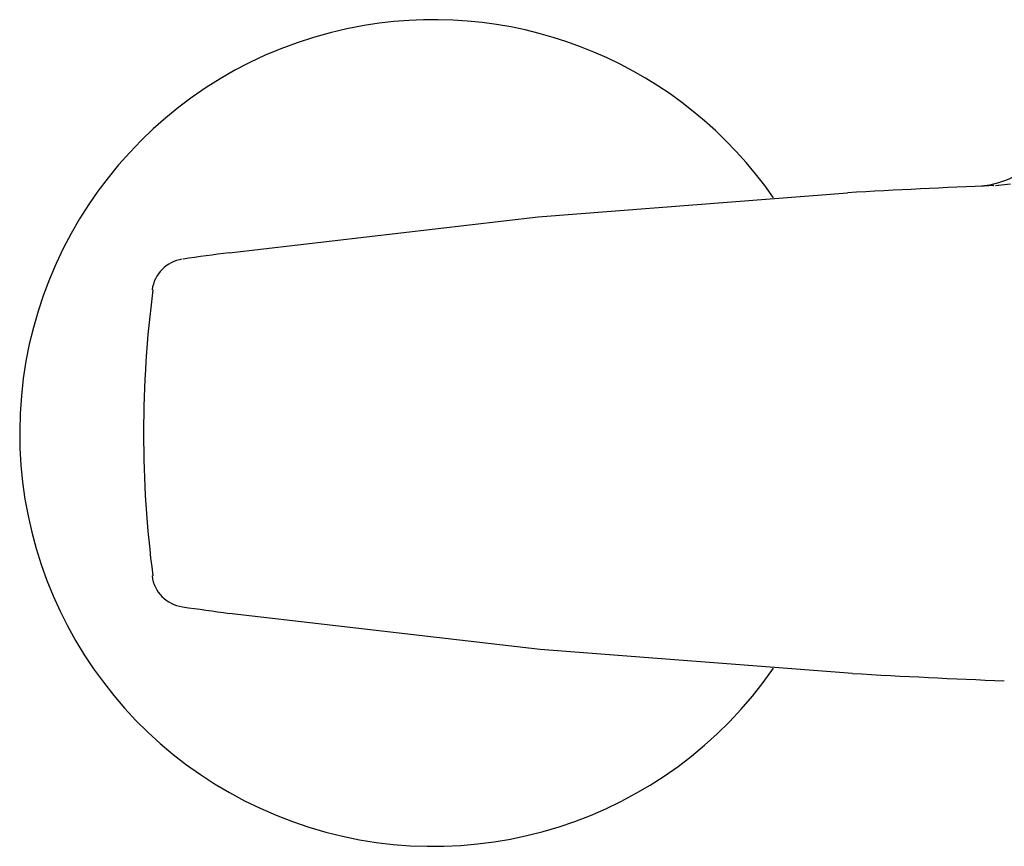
# Model space of a CAD drawing. Header units: millimetres. Extents: x 4041.074 to 4041.294, y 2094.876 to 2095.102.
# Tile 1 of 11: x 4041.074 to 4041.158, y 2094.876 to 2094.946. Entities that reach past the tile are written whole.
import ezdxf

# ---------------------------------------------------------------- set-up
doc = ezdxf.new("R2010")
doc.units = ezdxf.units.MM
doc.layers.add('SANINDUSA', color=3, linetype='Continuous')

msp = doc.modelspace()

# ---------------------------------------------------------------- linework, layer by layer
at = {"layer": 'SANINDUSA'}
msp.add_line((4041.15697141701, 2094.93196016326), (4041.158243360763, 2094.932095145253), dxfattribs=at)
at = {"layer": 'SANINDUSA', "flags": 128}
for points in [[(4041.156783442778, 2094.931949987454), (4041.15679618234, 2094.931950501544), (4041.156816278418, 2094.931951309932), (4041.156836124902, 2094.931952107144)], [(4041.092136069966, 2094.926276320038), (4041.118264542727, 2094.929312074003), (4041.14444359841, 2094.931341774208)], [(4041.144857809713, 2094.890645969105), (4041.11843403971, 2094.892683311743), (4041.092139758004, 2094.895734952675)]]:
    msp.add_lwpolyline(points, dxfattribs=at)
at = {"layer": 'SANINDUSA'}
for centre, radius, start, end in [((4041.109402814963, 2094.91100588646), 0.03500000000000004, 99.62185972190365, 325.3007875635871), ((4041.109402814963, 2094.91100588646), 0.03500000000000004, 34.68097753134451, 99.62185972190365), ((4041.155019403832, 2094.939737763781), 0.007851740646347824, 275.5190903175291, 0.4024033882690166), ((4041.184376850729, 2094.246632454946), 0.685872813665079, 92.30569367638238, 93.33779297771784), ((4041.184297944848, 2094.246861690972), 0.6856369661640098, 97.72496069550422, 98.05453612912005), ((4041.088578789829, 2094.922764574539), 0.002990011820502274, 98.06034479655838, 172.9832347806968), ((4041.178636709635, 2094.911007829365), 0.0937539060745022, 172.5737601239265, 187.4149229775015), ((4041.088587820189, 2094.899256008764), 0.003000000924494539, 186.7370614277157, 261.9326066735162), ((4041.184287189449, 2095.57507008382), 0.6855562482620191, 261.9409868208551, 262.2753423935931), ((4041.184402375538, 2095.575897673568), 0.6863917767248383, 266.6972331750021, 267.7711662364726)]:
    msp.add_arc(centre, radius, start, end, dxfattribs=at)

doc.saveas('drawing.dxf')
